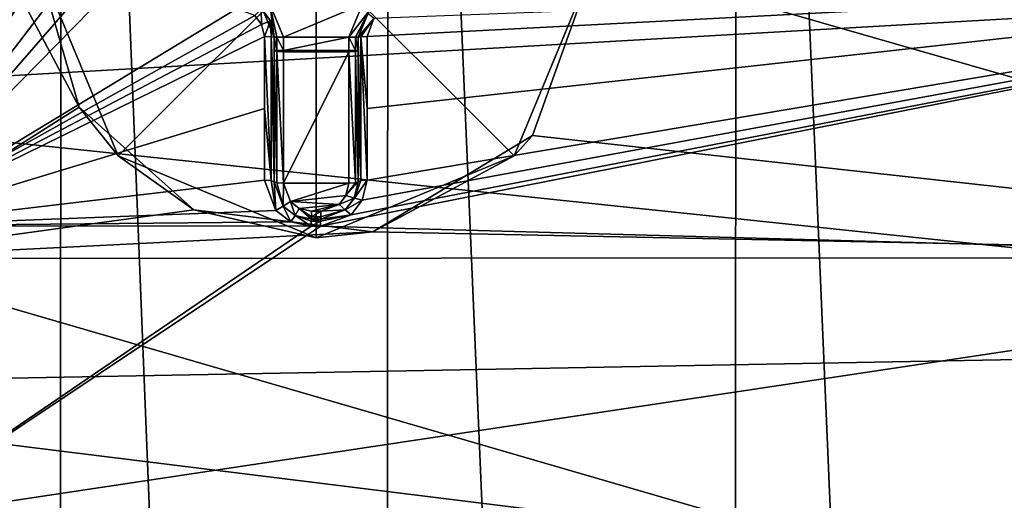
# Model space of a CAD drawing. Header units: millimetres. Extents: x -35 to 35, y -22 to 87.
# Tile 40 of 47: x -7.68 to 2.87, y 63.18 to 68.34. Entities that reach past the tile are written whole.
import ezdxf

# ---------------------------------------------------------------- set-up
doc = ezdxf.new("R2010")
doc.units = ezdxf.units.MM
doc.header["$LTSCALE"] = 65.185185
for name, color, linetype in [('261', 7, 'CONTINUOUS'), ('262', 7, 'CONTINUOUS'), ('265', 7, 'CONTINUOUS'), ('271', 7, 'CONTINUOUS'), ('272', 7, 'CONTINUOUS'), ('273', 7, 'CONTINUOUS'), ('279', 7, 'CONTINUOUS'), ('280', 7, 'CONTINUOUS'), ('288', 7, 'CONTINUOUS'), ('289', 7, 'CONTINUOUS'), ('291', 7, 'CONTINUOUS'), ('304', 7, 'CONTINUOUS'), ('305', 7, 'CONTINUOUS'), ('306', 7, 'CONTINUOUS'), ('307', 7, 'CONTINUOUS'), ('308', 7, 'CONTINUOUS'), ('309', 7, 'CONTINUOUS'), ('310', 7, 'CONTINUOUS'), ('331', 7, 'CONTINUOUS'), ('332', 7, 'CONTINUOUS'), ('333', 7, 'CONTINUOUS'), ('334', 7, 'CONTINUOUS'), ('335', 7, 'CONTINUOUS'), ('352', 7, 'CONTINUOUS'), ('353', 7, 'CONTINUOUS'), ('354', 7, 'CONTINUOUS'), ('355', 7, 'CONTINUOUS'), ('356', 7, 'CONTINUOUS'), ('363', 7, 'CONTINUOUS'), ('364', 7, 'CONTINUOUS'), ('458', 7, 'CONTINUOUS'), ('490', 7, 'CONTINUOUS'), ('493', 7, 'CONTINUOUS'), ('494', 7, 'CONTINUOUS')]:
    doc.layers.add(name, color=color, linetype=linetype)

msp = doc.modelspace()

# ---------------------------------------------------------------- linework, layer by layer
at = {"layer": '261', "color": 7, "linetype": 'CONTINUOUS', "true_color": 0x4d4d4d}
for points in [[(-12.289, 71.279, 8.069), (12.184, 68.88, 7.52), (-12.193, 67.486, 8.196), (-12.289, 71.279, 8.069)], [(12.184, 68.88, 7.52), (12.667, 64.874, 6.661), (-12.193, 67.486, 8.196), (12.184, 68.88, 7.52)], [(-12.193, 67.486, 8.196), (12.667, 64.874, 6.661), (-12.795, 64.402, 7.341), (-12.193, 67.486, 8.196)], [(12.667, 64.874, 6.661), (13.76, 61.111, 3.884), (-12.795, 64.402, 7.341), (12.667, 64.874, 6.661)], [(-12.795, 64.402, 7.341), (13.76, 61.111, 3.884), (-13.783, 61.529, 5.542), (-12.795, 64.402, 7.341)]]:
    msp.add_3dface(points, dxfattribs=at)
at = {"layer": '262', "color": 7, "linetype": 'CONTINUOUS', "true_color": 0x4d4d4d}
for points in [[(-9.189, 66.128, 9.422), (-7.354, 69.264, 9.677), (-9.189, 72.558, 9.243), (-9.189, 66.128, 9.422)], [(-7.404, 69.05, 9.682), (-7.354, 69.264, 9.677), (-9.189, 66.128, 9.422), (-7.404, 69.05, 9.682)], [(-7.404, 69, 9.682), (-7.404, 69.05, 9.682), (-9.189, 66.128, 9.422), (-7.404, 69, 9.682)], [(-7.404, 68.95, 9.682), (-7.404, 69, 9.682), (-9.189, 66.128, 9.422), (-7.404, 68.95, 9.682)], [(-7.282, 68.625, 9.672), (-7.404, 68.95, 9.682), (-9.189, 66.128, 9.422), (-7.282, 68.625, 9.672)], [(-4.126, 66.244, 9.252), (-4.454, 66.123, 9.237), (9.293, 68.85, 9.049), (-4.126, 66.244, 9.252)], [(9.293, 68.85, 9.049), (-4.454, 66.123, 9.237), (9.293, 65.744, 8.602), (9.293, 68.85, 9.049)], [(-4.005, 66.402, 9.282), (-4.126, 66.244, 9.252), (9.293, 68.85, 9.049), (-4.005, 66.402, 9.282)], [(-3.954, 66.619, 9.324), (-4.005, 66.402, 9.282), (9.293, 68.85, 9.049), (-3.954, 66.619, 9.324)], [(-3.954, 67.385, 9.447), (-3.954, 66.619, 9.324), (9.293, 68.85, 9.049), (-3.954, 67.385, 9.447)], [(-3.954, 68.157, 9.523), (-3.954, 67.385, 9.447), (9.293, 68.85, 9.049), (-3.954, 68.157, 9.523)], [(-3.88, 68.352, 9.532), (-3.954, 68.157, 9.523), (9.293, 68.85, 9.049), (-3.88, 68.352, 9.532)], [(-7.122, 68.504, 9.662), (-7.282, 68.625, 9.672), (-9.189, 66.128, 9.422), (-7.122, 68.504, 9.662)], [(-6.904, 68.454, 9.651), (-7.122, 68.504, 9.662), (-9.189, 66.128, 9.422), (-6.904, 68.454, 9.651)], [(-5.354, 68.454, 9.593), (-6.904, 68.454, 9.651), (-9.189, 66.128, 9.422), (-5.354, 68.454, 9.593)], [(-5.157, 68.382, 9.582), (-5.354, 68.454, 9.593), (-9.189, 66.128, 9.422), (-5.157, 68.382, 9.582)], [(-5.084, 68.287, 9.574), (-5.157, 68.382, 9.582), (-9.189, 66.128, 9.422), (-5.084, 68.287, 9.574)], [(-5.054, 68.157, 9.565), (-5.084, 68.287, 9.574), (-9.189, 66.128, 9.422), (-5.054, 68.157, 9.565)], [(-5.054, 67.385, 9.489), (-5.054, 68.157, 9.565), (-9.189, 66.128, 9.422), (-5.054, 67.385, 9.489)], [(-5.054, 66.619, 9.366), (-5.054, 67.385, 9.489), (-9.189, 66.128, 9.422), (-5.054, 66.619, 9.366)], [(-4.931, 66.293, 9.294), (-5.054, 66.619, 9.366), (-9.189, 66.128, 9.422), (-4.931, 66.293, 9.294)], [(-4.77, 66.172, 9.26), (-4.931, 66.293, 9.294), (-9.189, 66.128, 9.422), (-4.77, 66.172, 9.26)], [(-4.554, 66.123, 9.241), (-4.77, 66.172, 9.26), (-9.189, 66.128, 9.422), (-4.554, 66.123, 9.241)], [(-9.189, 62.963, 8.23), (-4.554, 66.123, 9.241), (-9.189, 66.128, 9.422), (-9.189, 62.963, 8.23)], [(-4.454, 66.123, 9.237), (-4.554, 66.123, 9.241), (-9.189, 62.963, 8.23), (-4.454, 66.123, 9.237)], [(-4.454, 66.123, 9.237), (-9.189, 62.963, 8.23), (9.293, 65.744, 8.602), (-4.454, 66.123, 9.237)], [(9.293, 65.744, 8.602), (-9.189, 62.963, 8.23), (9.293, 62.859, 7.368), (9.293, 65.744, 8.602)]]:
    msp.add_3dface(points, dxfattribs=at)
at = {"layer": '265', "color": 7, "linetype": 'CONTINUOUS', "true_color": 0x4d4d4d}
for points in [[(-4.997, 68.504, 10.5), (-4.85, 68.15, 10.5), (-4.004, 68.503, 10.5), (-4.997, 68.504, 10.5)], [(-4.004, 68.503, 10.5), (-4.85, 68.15, 10.5), (-4.15, 68.15, 10.5), (-4.004, 68.503, 10.5)], [(-4.85, 68.008, 10.5), (-4.15, 68.008, 10.5), (-4.15, 68.15, 10.5), (-4.85, 68.008, 10.5)], [(-4.85, 68.15, 10.5), (-4.85, 68.008, 10.5), (-4.15, 68.15, 10.5), (-4.85, 68.15, 10.5)]]:
    msp.add_3dface(points, dxfattribs=at)
at = {"layer": '271', "color": 7, "linetype": 'CONTINUOUS', "true_color": 0x4d4d4d}
for points in [[(-4.95, 68.15, 9.665), (-4.95, 67.372, 9.588), (-4.95, 68.15, 10.4), (-4.95, 68.15, 9.665)], [(-4.95, 68.15, 10.4), (-4.95, 67.372, 9.588), (-4.95, 68.008, 10.4), (-4.95, 68.15, 10.4)], [(-4.95, 66.6, 9.464), (-4.95, 66.6, 10.165), (-4.95, 68.008, 10.4), (-4.95, 66.6, 9.464)], [(-4.95, 67.372, 9.588), (-4.95, 66.6, 9.464), (-4.95, 68.008, 10.4), (-4.95, 67.372, 9.588)]]:
    msp.add_3dface(points, dxfattribs=at)
at = {"layer": '272', "color": 7, "linetype": 'CONTINUOUS', "true_color": 0x4d4d4d}
for points in [[(-4.45, 66.2, 9.334), (-4.45, 66.2, 10.115), (-4.55, 66.2, 9.338), (-4.45, 66.2, 9.334)], [(-4.55, 66.2, 9.338), (-4.45, 66.2, 10.115), (-4.55, 66.2, 10.115), (-4.55, 66.2, 9.338)]]:
    msp.add_3dface(points, dxfattribs=at)
at = {"layer": '273', "color": 7, "linetype": 'CONTINUOUS', "true_color": 0x4d4d4d}
for points in [[(-4.05, 68.15, 10.4), (-4.05, 68.008, 10.4), (-4.05, 68.15, 9.623), (-4.05, 68.15, 10.4)], [(-4.05, 68.15, 9.623), (-4.05, 68.008, 10.4), (-4.05, 67.372, 9.546), (-4.05, 68.15, 9.623)], [(-4.05, 67.372, 9.546), (-4.05, 68.008, 10.4), (-4.05, 66.6, 10.165), (-4.05, 67.372, 9.546)], [(-4.05, 66.6, 9.422), (-4.05, 67.372, 9.546), (-4.05, 66.6, 10.165), (-4.05, 66.6, 9.422)]]:
    msp.add_3dface(points, dxfattribs=at)
at = {"layer": '279', "color": 7, "linetype": 'CONTINUOUS', "true_color": 0x4d4d4d}
for points in [[(-4.05, 66.6, 9.422), (-4.05, 66.6, 10.165), (-4.091, 66.425, 10.143), (-4.05, 66.6, 9.422)], [(-4.09, 66.425, 9.379), (-4.05, 66.6, 9.422), (-4.091, 66.425, 10.143), (-4.09, 66.425, 9.379)], [(-4.188, 66.298, 9.349), (-4.09, 66.425, 9.379), (-4.091, 66.425, 10.143), (-4.188, 66.298, 9.349)], [(-4.188, 66.298, 10.128), (-4.188, 66.298, 9.349), (-4.091, 66.425, 10.143), (-4.188, 66.298, 10.128)], [(-4.45, 66.2, 10.115), (-4.45, 66.2, 9.334), (-4.188, 66.298, 9.349), (-4.45, 66.2, 10.115)], [(-4.45, 66.2, 10.115), (-4.188, 66.298, 9.349), (-4.188, 66.298, 10.128), (-4.45, 66.2, 10.115)]]:
    msp.add_3dface(points, dxfattribs=at)
at = {"layer": '280', "color": 7, "linetype": 'CONTINUOUS', "true_color": 0x4d4d4d}
for points in [[(-4.95, 66.6, 10.165), (-4.95, 66.6, 9.464), (-4.852, 66.337, 9.392), (-4.95, 66.6, 10.165)], [(-4.95, 66.6, 10.165), (-4.852, 66.337, 9.392), (-4.852, 66.338, 10.132), (-4.95, 66.6, 10.165)], [(-4.852, 66.338, 10.132), (-4.852, 66.337, 9.392), (-4.724, 66.24, 10.12), (-4.852, 66.338, 10.132)], [(-4.852, 66.337, 9.392), (-4.723, 66.239, 9.358), (-4.724, 66.24, 10.12), (-4.852, 66.337, 9.392)], [(-4.55, 66.2, 9.338), (-4.55, 66.2, 10.115), (-4.724, 66.24, 10.12), (-4.55, 66.2, 9.338)], [(-4.723, 66.239, 9.358), (-4.55, 66.2, 9.338), (-4.724, 66.24, 10.12), (-4.723, 66.239, 9.358)]]:
    msp.add_3dface(points, dxfattribs=at)
at = {"layer": '288', "color": 7, "linetype": 'CONTINUOUS', "true_color": 0x4d4d4d}
for points in [[(-3.933, 68.433, 10.4), (-4.05, 68.15, 10.4), (-3.952, 68.412, 9.632), (-3.933, 68.433, 10.4)], [(-4.05, 68.15, 10.4), (-4.05, 68.15, 9.623), (-3.952, 68.412, 9.632), (-4.05, 68.15, 10.4)]]:
    msp.add_3dface(points, dxfattribs=at)
at = {"layer": '289', "color": 7, "linetype": 'CONTINUOUS', "true_color": 0x4d4d4d}
for points in [[(-4.99, 68.325, 9.674), (-5.067, 68.433, 10.4), (-5.088, 68.452, 9.682), (-4.99, 68.325, 9.674)], [(-4.95, 68.15, 9.665), (-4.95, 68.15, 10.4), (-5.067, 68.433, 10.4), (-4.95, 68.15, 9.665)], [(-4.95, 68.15, 9.665), (-5.067, 68.433, 10.4), (-4.99, 68.325, 9.674), (-4.95, 68.15, 9.665)]]:
    msp.add_3dface(points, dxfattribs=at)
at = {"layer": '291', "color": 7, "linetype": 'CONTINUOUS', "true_color": 0x4d4d4d}
for points in [[(-4.85, 67.992, 10.499), (-4.85, 66.584, 10.264), (-4.15, 67.992, 10.499), (-4.85, 67.992, 10.499)], [(-4.15, 67.992, 10.499), (-4.85, 66.584, 10.264), (-4.15, 66.584, 10.264), (-4.15, 67.992, 10.499)], [(-4.15, 66.584, 10.264), (-4.85, 66.584, 10.264), (-4.776, 66.387, 10.231), (-4.15, 66.584, 10.264)], [(-4.18, 66.452, 10.242), (-4.15, 66.584, 10.264), (-4.776, 66.387, 10.231), (-4.18, 66.452, 10.242)], [(-4.253, 66.357, 10.226), (-4.18, 66.452, 10.242), (-4.776, 66.387, 10.231), (-4.253, 66.357, 10.226)], [(-4.68, 66.314, 10.219), (-4.253, 66.357, 10.226), (-4.776, 66.387, 10.231), (-4.68, 66.314, 10.219)], [(-4.55, 66.284, 10.214), (-4.253, 66.357, 10.226), (-4.68, 66.314, 10.219), (-4.55, 66.284, 10.214)], [(-4.45, 66.284, 10.214), (-4.253, 66.357, 10.226), (-4.55, 66.284, 10.214), (-4.45, 66.284, 10.214)]]:
    msp.add_3dface(points, dxfattribs=at)
at = {"layer": '304', "color": 7, "linetype": 'CONTINUOUS', "true_color": 0x4d4d4d}
for points in [[(-5.157, 68.382, 9.582), (-5.084, 68.287, 9.574), (-5.088, 68.452, 9.682), (-5.157, 68.382, 9.582)], [(-5.084, 68.287, 9.574), (-4.99, 68.325, 9.674), (-5.088, 68.452, 9.682), (-5.084, 68.287, 9.574)], [(-5.084, 68.287, 9.574), (-5.054, 68.157, 9.565), (-4.99, 68.325, 9.674), (-5.084, 68.287, 9.574)], [(-4.99, 68.325, 9.674), (-5.054, 68.157, 9.565), (-4.981, 68.155, 9.593), (-4.99, 68.325, 9.674)], [(-4.95, 68.15, 9.665), (-4.99, 68.325, 9.674), (-4.981, 68.155, 9.593), (-4.95, 68.15, 9.665)]]:
    msp.add_3dface(points, dxfattribs=at)
at = {"layer": '305', "color": 7, "linetype": 'CONTINUOUS', "true_color": 0x4d4d4d}
for points in [[(-5.054, 68.157, 9.565), (-5.054, 67.385, 9.489), (-4.981, 66.614, 9.393), (-5.054, 68.157, 9.565)], [(-5.054, 68.157, 9.565), (-4.981, 66.614, 9.393), (-4.981, 68.155, 9.593), (-5.054, 68.157, 9.565)], [(-4.95, 66.6, 9.464), (-4.95, 67.372, 9.588), (-4.981, 68.155, 9.593), (-4.95, 66.6, 9.464)], [(-4.981, 66.614, 9.393), (-4.95, 66.6, 9.464), (-4.981, 68.155, 9.593), (-4.981, 66.614, 9.393)], [(-4.95, 67.372, 9.588), (-4.95, 68.15, 9.665), (-4.981, 68.155, 9.593), (-4.95, 67.372, 9.588)], [(-5.054, 67.385, 9.489), (-5.054, 66.619, 9.366), (-4.981, 66.614, 9.393), (-5.054, 67.385, 9.489)]]:
    msp.add_3dface(points, dxfattribs=at)
at = {"layer": '306', "color": 7, "linetype": 'CONTINUOUS', "true_color": 0x4d4d4d}
for points in [[(-5.054, 66.619, 9.366), (-4.931, 66.293, 9.294), (-4.981, 66.614, 9.393), (-5.054, 66.619, 9.366)], [(-4.931, 66.293, 9.294), (-4.95, 66.6, 9.464), (-4.981, 66.614, 9.393), (-4.931, 66.293, 9.294)], [(-4.95, 66.6, 9.464), (-4.931, 66.293, 9.294), (-4.852, 66.337, 9.392), (-4.95, 66.6, 9.464)], [(-4.931, 66.293, 9.294), (-4.77, 66.172, 9.26), (-4.852, 66.337, 9.392), (-4.931, 66.293, 9.294)], [(-4.77, 66.172, 9.26), (-4.723, 66.239, 9.358), (-4.852, 66.337, 9.392), (-4.77, 66.172, 9.26)], [(-4.77, 66.172, 9.26), (-4.554, 66.123, 9.241), (-4.723, 66.239, 9.358), (-4.77, 66.172, 9.26)], [(-4.723, 66.239, 9.358), (-4.554, 66.123, 9.241), (-4.552, 66.178, 9.276), (-4.723, 66.239, 9.358)], [(-4.55, 66.2, 9.338), (-4.723, 66.239, 9.358), (-4.552, 66.178, 9.276), (-4.55, 66.2, 9.338)]]:
    msp.add_3dface(points, dxfattribs=at)
at = {"layer": '307', "color": 7, "linetype": 'CONTINUOUS', "true_color": 0x4d4d4d}
for points in [[(-4.554, 66.123, 9.241), (-4.454, 66.123, 9.237), (-4.452, 66.178, 9.272), (-4.554, 66.123, 9.241)], [(-4.554, 66.123, 9.241), (-4.452, 66.178, 9.272), (-4.552, 66.178, 9.276), (-4.554, 66.123, 9.241)], [(-4.45, 66.2, 9.334), (-4.55, 66.2, 9.338), (-4.552, 66.178, 9.276), (-4.45, 66.2, 9.334)], [(-4.452, 66.178, 9.272), (-4.45, 66.2, 9.334), (-4.552, 66.178, 9.276), (-4.452, 66.178, 9.272)]]:
    msp.add_3dface(points, dxfattribs=at)
at = {"layer": '308', "color": 7, "linetype": 'CONTINUOUS', "true_color": 0x4d4d4d}
for points in [[(-4.005, 66.402, 9.282), (-3.954, 66.619, 9.324), (-4.09, 66.425, 9.379), (-4.005, 66.402, 9.282)], [(-4.09, 66.425, 9.379), (-3.954, 66.619, 9.324), (-4.022, 66.613, 9.354), (-4.09, 66.425, 9.379)], [(-4.05, 66.6, 9.422), (-4.09, 66.425, 9.379), (-4.022, 66.613, 9.354), (-4.05, 66.6, 9.422)], [(-4.005, 66.402, 9.282), (-4.09, 66.425, 9.379), (-4.188, 66.298, 9.349), (-4.005, 66.402, 9.282)], [(-4.126, 66.244, 9.252), (-4.005, 66.402, 9.282), (-4.188, 66.298, 9.349), (-4.126, 66.244, 9.252)], [(-4.45, 66.2, 9.334), (-4.126, 66.244, 9.252), (-4.188, 66.298, 9.349), (-4.45, 66.2, 9.334)], [(-4.454, 66.123, 9.237), (-4.126, 66.244, 9.252), (-4.452, 66.178, 9.272), (-4.454, 66.123, 9.237)], [(-4.126, 66.244, 9.252), (-4.45, 66.2, 9.334), (-4.452, 66.178, 9.272), (-4.126, 66.244, 9.252)]]:
    msp.add_3dface(points, dxfattribs=at)
at = {"layer": '309', "color": 7, "linetype": 'CONTINUOUS', "true_color": 0x4d4d4d}
for points in [[(-4.022, 68.155, 9.554), (-4.05, 68.15, 9.623), (-4.022, 66.613, 9.354), (-4.022, 68.155, 9.554)], [(-4.05, 68.15, 9.623), (-4.05, 67.372, 9.546), (-4.022, 66.613, 9.354), (-4.05, 68.15, 9.623)], [(-3.954, 67.385, 9.447), (-3.954, 68.157, 9.523), (-4.022, 68.155, 9.554), (-3.954, 67.385, 9.447)], [(-3.954, 66.619, 9.324), (-3.954, 67.385, 9.447), (-4.022, 68.155, 9.554), (-3.954, 66.619, 9.324)], [(-3.954, 66.619, 9.324), (-4.022, 68.155, 9.554), (-4.022, 66.613, 9.354), (-3.954, 66.619, 9.324)], [(-4.05, 67.372, 9.546), (-4.05, 66.6, 9.422), (-4.022, 66.613, 9.354), (-4.05, 67.372, 9.546)]]:
    msp.add_3dface(points, dxfattribs=at)
at = {"layer": '310', "color": 7, "linetype": 'CONTINUOUS', "true_color": 0x4d4d4d}
for points in [[(-4.05, 68.15, 9.623), (-3.88, 68.352, 9.532), (-3.952, 68.412, 9.632), (-4.05, 68.15, 9.623)], [(-3.88, 68.352, 9.532), (-4.05, 68.15, 9.623), (-4.022, 68.155, 9.554), (-3.88, 68.352, 9.532)], [(-3.954, 68.157, 9.523), (-3.88, 68.352, 9.532), (-4.022, 68.155, 9.554), (-3.954, 68.157, 9.523)]]:
    msp.add_3dface(points, dxfattribs=at)
at = {"layer": '331', "color": 7, "linetype": 'CONTINUOUS', "true_color": 0x4d4d4d}
for points in [[(-4.95, 68.15, 10.4), (-4.997, 68.504, 10.5), (-5.067, 68.433, 10.4), (-4.95, 68.15, 10.4)], [(-4.85, 68.15, 10.5), (-4.997, 68.504, 10.5), (-4.921, 68.15, 10.471), (-4.85, 68.15, 10.5)], [(-4.997, 68.504, 10.5), (-4.95, 68.15, 10.4), (-4.921, 68.15, 10.471), (-4.997, 68.504, 10.5)]]:
    msp.add_3dface(points, dxfattribs=at)
at = {"layer": '332', "color": 7, "linetype": 'CONTINUOUS', "true_color": 0x4d4d4d}
for points in [[(-4.95, 68.15, 10.4), (-4.95, 68.008, 10.4), (-4.921, 68.008, 10.471), (-4.95, 68.15, 10.4)], [(-4.921, 68.15, 10.471), (-4.95, 68.15, 10.4), (-4.921, 68.008, 10.471), (-4.921, 68.15, 10.471)], [(-4.85, 68.008, 10.5), (-4.85, 68.15, 10.5), (-4.921, 68.15, 10.471), (-4.85, 68.008, 10.5)], [(-4.85, 68.008, 10.5), (-4.921, 68.15, 10.471), (-4.921, 68.008, 10.471), (-4.85, 68.008, 10.5)]]:
    msp.add_3dface(points, dxfattribs=at)
at = {"layer": '333', "color": 7, "linetype": 'CONTINUOUS', "true_color": 0x4d4d4d}
for points in [[(-4.15, 68.008, 10.5), (-4.85, 68.008, 10.5), (-4.85, 68, 10.5), (-4.15, 68.008, 10.5)], [(-4.15, 68, 10.5), (-4.15, 68.008, 10.5), (-4.85, 68, 10.5), (-4.15, 68, 10.5)], [(-4.85, 67.992, 10.499), (-4.15, 67.992, 10.499), (-4.15, 68, 10.5), (-4.85, 67.992, 10.499)], [(-4.85, 67.992, 10.499), (-4.15, 68, 10.5), (-4.85, 68, 10.5), (-4.85, 67.992, 10.499)]]:
    msp.add_3dface(points, dxfattribs=at)
at = {"layer": '334', "color": 7, "linetype": 'CONTINUOUS', "true_color": 0x4d4d4d}
for points in [[(-4.15, 68.15, 10.5), (-4.15, 68.008, 10.5), (-4.079, 68.008, 10.471), (-4.15, 68.15, 10.5)], [(-4.079, 68.15, 10.471), (-4.15, 68.15, 10.5), (-4.079, 68.008, 10.471), (-4.079, 68.15, 10.471)], [(-4.05, 68.008, 10.4), (-4.05, 68.15, 10.4), (-4.079, 68.15, 10.471), (-4.05, 68.008, 10.4)], [(-4.05, 68.008, 10.4), (-4.079, 68.15, 10.471), (-4.079, 68.008, 10.471), (-4.05, 68.008, 10.4)]]:
    msp.add_3dface(points, dxfattribs=at)
at = {"layer": '335', "color": 7, "linetype": 'CONTINUOUS', "true_color": 0x4d4d4d}
for points in [[(-4.004, 68.503, 10.5), (-4.15, 68.15, 10.5), (-3.933, 68.433, 10.4), (-4.004, 68.503, 10.5)], [(-3.933, 68.433, 10.4), (-4.15, 68.15, 10.5), (-4.079, 68.15, 10.471), (-3.933, 68.433, 10.4)], [(-4.05, 68.15, 10.4), (-3.933, 68.433, 10.4), (-4.079, 68.15, 10.471), (-4.05, 68.15, 10.4)]]:
    msp.add_3dface(points, dxfattribs=at)
at = {"layer": '352', "color": 7, "linetype": 'CONTINUOUS', "true_color": 0x4d4d4d}
for points in [[(-4.95, 68.008, 10.4), (-4.95, 66.6, 10.165), (-4.921, 66.588, 10.235), (-4.95, 68.008, 10.4)], [(-4.95, 68.008, 10.4), (-4.921, 66.588, 10.235), (-4.921, 67.997, 10.47), (-4.95, 68.008, 10.4)], [(-4.85, 66.584, 10.264), (-4.85, 67.992, 10.499), (-4.921, 67.997, 10.47), (-4.85, 66.584, 10.264)], [(-4.921, 66.588, 10.235), (-4.85, 66.584, 10.264), (-4.921, 67.997, 10.47), (-4.921, 66.588, 10.235)]]:
    msp.add_3dface(points, dxfattribs=at)
at = {"layer": '353', "color": 7, "linetype": 'CONTINUOUS', "true_color": 0x4d4d4d}
for points in [[(-4.95, 66.6, 10.165), (-4.852, 66.338, 10.132), (-4.921, 66.588, 10.235), (-4.95, 66.6, 10.165)], [(-4.852, 66.338, 10.132), (-4.85, 66.584, 10.264), (-4.921, 66.588, 10.235), (-4.852, 66.338, 10.132)], [(-4.776, 66.387, 10.231), (-4.85, 66.584, 10.264), (-4.852, 66.338, 10.132), (-4.776, 66.387, 10.231)], [(-4.776, 66.387, 10.231), (-4.852, 66.338, 10.132), (-4.724, 66.24, 10.12), (-4.776, 66.387, 10.231)], [(-4.68, 66.314, 10.219), (-4.776, 66.387, 10.231), (-4.724, 66.24, 10.12), (-4.68, 66.314, 10.219)], [(-4.55, 66.2, 10.115), (-4.68, 66.314, 10.219), (-4.724, 66.24, 10.12), (-4.55, 66.2, 10.115)], [(-4.68, 66.314, 10.219), (-4.55, 66.2, 10.115), (-4.55, 66.224, 10.18), (-4.68, 66.314, 10.219)], [(-4.55, 66.284, 10.214), (-4.68, 66.314, 10.219), (-4.55, 66.224, 10.18), (-4.55, 66.284, 10.214)]]:
    msp.add_3dface(points, dxfattribs=at)
at = {"layer": '354', "color": 7, "linetype": 'CONTINUOUS', "true_color": 0x4d4d4d}
for points in [[(-4.45, 66.284, 10.214), (-4.55, 66.284, 10.214), (-4.55, 66.224, 10.18), (-4.45, 66.284, 10.214)], [(-4.45, 66.284, 10.214), (-4.55, 66.224, 10.18), (-4.45, 66.224, 10.18), (-4.45, 66.284, 10.214)], [(-4.55, 66.2, 10.115), (-4.45, 66.2, 10.115), (-4.45, 66.224, 10.18), (-4.55, 66.2, 10.115)], [(-4.55, 66.224, 10.18), (-4.55, 66.2, 10.115), (-4.45, 66.224, 10.18), (-4.55, 66.224, 10.18)]]:
    msp.add_3dface(points, dxfattribs=at)
at = {"layer": '355', "color": 7, "linetype": 'CONTINUOUS', "true_color": 0x4d4d4d}
for points in [[(-4.05, 66.6, 10.165), (-4.18, 66.452, 10.242), (-4.091, 66.425, 10.143), (-4.05, 66.6, 10.165)], [(-4.18, 66.452, 10.242), (-4.05, 66.6, 10.165), (-4.079, 66.588, 10.235), (-4.18, 66.452, 10.242)], [(-4.15, 66.584, 10.264), (-4.18, 66.452, 10.242), (-4.079, 66.588, 10.235), (-4.15, 66.584, 10.264)], [(-4.253, 66.357, 10.226), (-4.45, 66.284, 10.214), (-4.188, 66.298, 10.128), (-4.253, 66.357, 10.226)], [(-4.18, 66.452, 10.242), (-4.253, 66.357, 10.226), (-4.091, 66.425, 10.143), (-4.18, 66.452, 10.242)], [(-4.253, 66.357, 10.226), (-4.188, 66.298, 10.128), (-4.091, 66.425, 10.143), (-4.253, 66.357, 10.226)], [(-4.45, 66.2, 10.115), (-4.188, 66.298, 10.128), (-4.45, 66.224, 10.18), (-4.45, 66.2, 10.115)], [(-4.188, 66.298, 10.128), (-4.45, 66.284, 10.214), (-4.45, 66.224, 10.18), (-4.188, 66.298, 10.128)]]:
    msp.add_3dface(points, dxfattribs=at)
at = {"layer": '356', "color": 7, "linetype": 'CONTINUOUS', "true_color": 0x4d4d4d}
for points in [[(-4.15, 67.992, 10.499), (-4.079, 66.588, 10.235), (-4.079, 67.997, 10.47), (-4.15, 67.992, 10.499)], [(-4.15, 67.992, 10.499), (-4.15, 66.584, 10.264), (-4.079, 66.588, 10.235), (-4.15, 67.992, 10.499)], [(-4.05, 66.6, 10.165), (-4.05, 68.008, 10.4), (-4.079, 67.997, 10.47), (-4.05, 66.6, 10.165)], [(-4.079, 66.588, 10.235), (-4.05, 66.6, 10.165), (-4.079, 67.997, 10.47), (-4.079, 66.588, 10.235)]]:
    msp.add_3dface(points, dxfattribs=at)
at = {"layer": '363', "color": 7, "linetype": 'CONTINUOUS', "true_color": 0x4d4d4d}
for points in [[(-4.15, 68.008, 10.5), (-4.079, 67.997, 10.47), (-4.079, 68.008, 10.471), (-4.15, 68.008, 10.5)], [(-4.079, 67.997, 10.47), (-4.15, 68.008, 10.5), (-4.15, 68, 10.5), (-4.079, 67.997, 10.47)], [(-4.15, 67.992, 10.499), (-4.079, 67.997, 10.47), (-4.15, 68, 10.5), (-4.15, 67.992, 10.499)], [(-4.079, 67.997, 10.47), (-4.05, 68.008, 10.4), (-4.079, 68.008, 10.471), (-4.079, 67.997, 10.47)]]:
    msp.add_3dface(points, dxfattribs=at)
at = {"layer": '364', "color": 7, "linetype": 'CONTINUOUS', "true_color": 0x4d4d4d}
for points in [[(-4.95, 68.008, 10.4), (-4.921, 67.997, 10.47), (-4.921, 68.008, 10.471), (-4.95, 68.008, 10.4)], [(-4.85, 68, 10.5), (-4.85, 68.008, 10.5), (-4.921, 68.008, 10.471), (-4.85, 68, 10.5)], [(-4.921, 67.997, 10.47), (-4.85, 67.992, 10.499), (-4.921, 68.008, 10.471), (-4.921, 67.997, 10.47)], [(-4.85, 67.992, 10.499), (-4.85, 68, 10.5), (-4.921, 68.008, 10.471), (-4.85, 67.992, 10.499)]]:
    msp.add_3dface(points, dxfattribs=at)
at = {"layer": '458', "linetype": 'CONTINUOUS'}
for points in [[(-10.128, 0.5, 10.928), (-7.287, 0.5, 12.997), (-10.081, 86.5, 10.972), (-10.128, 0.5, 10.928)], [(-10.081, 86.5, 10.972), (-7.287, 0.5, 12.997), (-7.221, 86.5, 13.033), (-10.081, 86.5, 10.972)], [(-7.287, 0.5, 12.997), (-3.788, 0.5, 14.41), (-7.221, 86.5, 13.033), (-7.287, 0.5, 12.997)], [(-7.221, 86.5, 13.033), (-3.788, 0.5, 14.41), (-3.716, 86.5, 14.429), (-7.221, 86.5, 13.033)], [(-3.788, 0.5, 14.41), (-0.057, 0.5, 14.9), (-3.716, 86.5, 14.429), (-3.788, 0.5, 14.41)], [(-3.716, 86.5, 14.429), (-0.057, 0.5, 14.9), (0.012, 86.5, 14.9), (-3.716, 86.5, 14.429)], [(-0.057, 0.5, 14.9), (3.676, 0.5, 14.439), (0.012, 86.5, 14.9), (-0.057, 0.5, 14.9)], [(0.012, 86.5, 14.9), (3.676, 0.5, 14.439), (3.738, 86.5, 14.423), (0.012, 86.5, 14.9)]]:
    msp.add_3dface(points, dxfattribs=at)
at = {"layer": '490', "linetype": 'CONTINUOUS'}
for points in [[(-9.6, 65.776, 9.439), (-9.6, 72.224, 9.439), (-7.037, 67.4, 9.75), (-9.6, 65.776, 9.439)], [(-7.037, 67.4, 9.75), (-9.6, 72.224, 9.439), (-7.5, 69, 9.85), (-7.037, 67.4, 9.75)], [(9.7, 72.212, 9.442), (9.7, 65.788, 9.442), (-3.191, 71.7, 9.563), (9.7, 72.212, 9.442)], [(-3.191, 71.7, 9.563), (9.7, 65.788, 9.442), (-1.963, 70.6, 9.75), (-3.191, 71.7, 9.563)], [(9.7, 65.788, 9.442), (-1.5, 69, 9.85), (-1.963, 70.6, 9.75), (9.7, 65.788, 9.442)], [(-1.5, 69, 9.85), (9.7, 65.788, 9.442), (-2.182, 67.096, 9.708), (-1.5, 69, 9.85)], [(-5.809, 66.3, 9.563), (-9.6, 65.776, 9.439), (-7.037, 67.4, 9.75), (-5.809, 66.3, 9.563)], [(-2.182, 67.096, 9.708), (9.7, 65.788, 9.442), (-3.892, 66.063, 9.51), (-2.182, 67.096, 9.708)], [(-3.892, 66.063, 9.51), (-9.6, 65.776, 9.439), (-5.809, 66.3, 9.563), (-3.892, 66.063, 9.51)], [(9.7, 65.788, 9.442), (-9.6, 65.776, 9.439), (-3.892, 66.063, 9.51), (9.7, 65.788, 9.442)], [(9.7, 60.167, 6.332), (-9.6, 65.776, 9.439), (9.7, 65.788, 9.442), (9.7, 60.167, 6.332)], [(-9.6, 60.139, 6.306), (-9.6, 65.776, 9.439), (9.7, 60.167, 6.332), (-9.6, 60.139, 6.306)]]:
    msp.add_3dface(points, dxfattribs=at)
at = {"layer": '493', "linetype": 'CONTINUOUS'}
for points in [[(-7.037, 67.4, 9.75), (-7.5, 69, 9.85), (-6.621, 66.879, 11), (-7.037, 67.4, 9.75)], [(-6.621, 66.879, 11), (-7.5, 69, 9.85), (-7.5, 69, 11), (-6.621, 66.879, 11)], [(-1.5, 69, 11), (-2.182, 67.096, 9.708), (-2.379, 66.879, 11), (-1.5, 69, 11)], [(-1.5, 69, 9.85), (-2.182, 67.096, 9.708), (-1.5, 69, 11), (-1.5, 69, 9.85)], [(-5.809, 66.3, 9.563), (-7.037, 67.4, 9.75), (-6.621, 66.879, 11), (-5.809, 66.3, 9.563)], [(-2.182, 67.096, 9.708), (-3.892, 66.063, 9.51), (-2.379, 66.879, 11), (-2.182, 67.096, 9.708)], [(-4.5, 66, 11), (-5.809, 66.3, 9.563), (-6.621, 66.879, 11), (-4.5, 66, 11)], [(-2.379, 66.879, 11), (-3.892, 66.063, 9.51), (-4.5, 66, 11), (-2.379, 66.879, 11)], [(-3.892, 66.063, 9.51), (-5.809, 66.3, 9.563), (-4.5, 66, 11), (-3.892, 66.063, 9.51)]]:
    msp.add_3dface(points, dxfattribs=at)
at = {"layer": '494', "linetype": 'CONTINUOUS'}
for points in [[(-6.621, 66.879, 11), (-7.5, 69, 11), (-4.5, 69, 11.804), (-6.621, 66.879, 11)], [(-4.5, 66, 11), (-6.621, 66.879, 11), (-4.5, 69, 11.804), (-4.5, 66, 11)], [(-1.5, 69, 11), (-2.379, 66.879, 11), (-4.5, 69, 11.804), (-1.5, 69, 11)], [(-2.379, 66.879, 11), (-4.5, 66, 11), (-4.5, 69, 11.804), (-2.379, 66.879, 11)]]:
    msp.add_3dface(points, dxfattribs=at)

doc.saveas('drawing.dxf')
